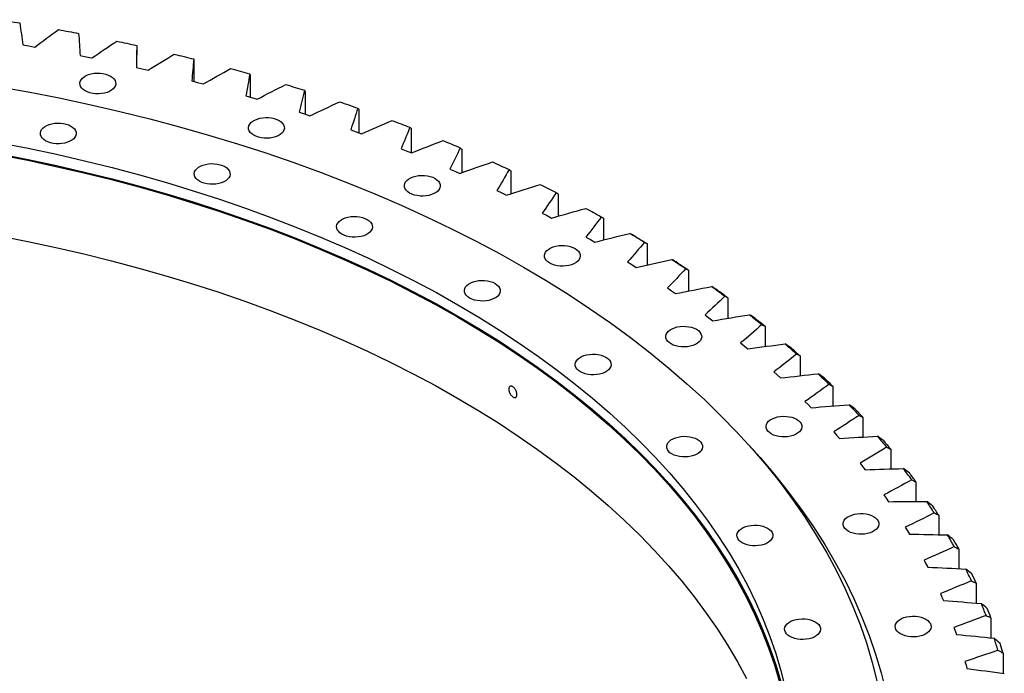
# Model space of a CAD drawing. Header units: millimetres. Extents: x 1009 to 11354, y 2065 to 9958.
# Tile 18 of 18: x 8929 to 9642, y 6143 to 6617. Entities that reach past the tile are written whole.
import ezdxf

# ---------------------------------------------------------------- set-up
doc = ezdxf.new("R2010")
doc.units = ezdxf.units.MM
doc.header["$LTSCALE"] = 50

msp = doc.modelspace()

# ---------------------------------------------------------------- linework, layer by layer
at = {"color": 7, "linetype": 'Continuous', "lineweight": 25}
for p, q in [((8931.09, 6598.35), (8935.47, 6597.6)), ((8935.47, 6597.6), (8939.84, 6596.83)), ((9013.58, 6581.93), (9013.58, 6594.59)), ((8972.54, 6590.7), (8976.86, 6589.84)), ((8976.86, 6589.84), (8981.16, 6588.96)), ((9055.06, 6587.4), (9055.06, 6571.8)), ((9013.35, 6581.98), (9017.6, 6581.01)), ((9017.6, 6581.01), (9021.83, 6580.02)), ((9053.45, 6572.22), (9057.61, 6571.14)), ((9057.61, 6571.14), (9061.77, 6570.04)), ((9095.79, 6576.55), (9095.79, 6560.54)), ((9135.63, 6564.65), (9135.63, 6548.17)), ((9092.74, 6561.42), (9096.82, 6560.24)), ((9096.82, 6560.24), (9100.89, 6559.03)), ((9131.16, 6549.62), (9135.14, 6548.33)), ((9135.14, 6548.33), (9139.11, 6547.02)), ((9174.51, 6551.73), (9174.51, 6534.71)), ((9168.62, 6536.84), (9172.5, 6535.45)), ((9172.5, 6535.45), (9176.36, 6534.03)), ((9212.35, 6537.82), (9212.35, 6520.18)), ((9205.05, 6523.1), (9208.82, 6521.61)), ((9208.82, 6521.61), (9212.56, 6520.1)), ((9249.06, 6522.94), (9249.06, 6505.74)), ((9240.38, 6508.43), (9244.03, 6506.84)), ((9244.03, 6506.84), (9247.65, 6505.23)), ((9284.59, 6507.13), (9284.59, 6490.45)), ((9274.53, 6492.86), (9278.05, 6491.18)), ((9278.05, 6491.18), (9281.54, 6489.48)), ((9318.85, 6490.41), (9318.85, 6474.2)), ((9307.43, 6476.42), (9310.82, 6474.65)), ((9310.82, 6474.65), (9314.18, 6472.86)), ((9351.77, 6472.82), (9351.77, 6457.02)), ((9339.03, 6459.15), (9342.28, 6457.29)), ((9342.28, 6457.29), (9345.49, 6455.41)), ((9383.3, 6454.4), (9383.3, 6438.95)), ((9369.25, 6441.07), (9372.35, 6439.13)), ((9372.35, 6439.13), (9375.42, 6437.18)), ((9413.36, 6435.18), (9413.36, 6420.04)), ((9398.04, 6422.23), (9400.98, 6420.21)), ((9400.98, 6420.21), (9403.89, 6418.18)), ((9441.89, 6415.2), (9441.89, 6400.31)), ((9425.33, 6402.66), (9428.11, 6400.57)), ((9428.11, 6400.57), (9430.87, 6398.46)), ((9468.85, 6394.5), (9468.85, 6379.83)), ((9451.07, 6382.41), (9453.69, 6380.25)), ((9453.69, 6380.25), (9456.28, 6378.07)), ((9494.17, 6373.12), (9494.17, 6358.63)), ((9475.22, 6361.51), (9477.67, 6359.28)), ((9477.67, 6359.28), (9480.08, 6357.04)), ((9517.8, 6351.11), (9517.8, 6336.75)), ((9497.71, 6340), (9499.99, 6337.71)), ((9499.99, 6337.71), (9502.22, 6335.41)), ((9539.7, 6328.51), (9539.7, 6314.24)), ((9518.51, 6317.94), (9520.61, 6315.59)), ((9520.61, 6315.59), (9522.66, 6313.24)), ((9559.82, 6305.37), (9559.82, 6291.15)), ((9537.58, 6295.35), (9539.49, 6292.96)), ((9539.49, 6292.96), (9541.36, 6290.55)), ((9578.12, 6281.72), (9578.12, 6267.53)), ((9554.87, 6272.3), (9556.59, 6269.86)), ((9556.59, 6269.86), (9558.27, 6267.4)), ((9594.57, 6257.63), (9594.57, 6243.41)), ((9570.35, 6248.82), (9571.88, 6246.34)), ((9571.88, 6246.34), (9573.37, 6243.84)), ((9609.13, 6233.14), (9609.13, 6218.87)), ((9584, 6224.97), (9585.33, 6222.44)), ((9585.33, 6222.44), (9586.63, 6219.91)), ((9621.76, 6208.29), (9621.76, 6193.93)), ((9595.77, 6200.78), (9596.91, 6198.23)), ((9596.91, 6198.23), (9598.01, 6195.67)), ((9632.46, 6183.14), (9632.46, 6168.66)), ((9605.66, 6176.32), (9606.59, 6173.74)), ((9606.59, 6173.74), (9607.49, 6171.15)), ((9641.19, 6157.74), (9641.19, 6143.09)), ((9613.63, 6151.62), (9614.36, 6149.02)), ((9614.36, 6149.02), (9615.06, 6146.41))]:
    msp.add_line(p, q, dxfattribs=at)
at = {"color": 7, "linetype": 'Continuous', "lineweight": 25, "flags": 128}
for points in [[(8914.06, 6616.64), (8915.91, 6616.35), (8917.75, 6616.06), (8919.6, 6615.77), (8921.44, 6615.48), (8923.29, 6615.18), (8925.13, 6614.89), (8926.97, 6614.59), (8928.82, 6614.29)], [(8956.95, 6609.41), (8958.77, 6609.08), (8960.59, 6608.74), (8962.41, 6608.4), (8964.23, 6608.06), (8966.05, 6607.72), (8967.87, 6607.37), (8969.69, 6607.03), (8971.51, 6606.68)], [(8999.23, 6601.08), (9001.03, 6600.7), (9002.82, 6600.31), (9004.61, 6599.93), (9006.41, 6599.54), (9008.2, 6599.15), (9009.99, 6598.76), (9011.78, 6598.37), (9013.56, 6597.97)], [(9040.82, 6591.66), (9042.59, 6591.23), (9044.35, 6590.8), (9046.11, 6590.37), (9047.87, 6589.94), (9049.63, 6589.5), (9051.39, 6589.07), (9053.15, 6588.63), (9054.9, 6588.19)], [(8994.62, 6575.73), (8996, 6574.78), (8997.1, 6573.72), (8997.88, 6572.56), (8998.32, 6571.35), (8998.41, 6570.11), (8998.15, 6568.88), (8997.53, 6567.69), (8996.59, 6566.58), (8995.34, 6565.57), (8993.83, 6564.69), (8992.08, 6563.97), (8990.15, 6563.43), (8988.09, 6563.08), (8985.96, 6562.92), (8983.82, 6562.97), (8981.71, 6563.23), (8979.71, 6563.68), (8977.87, 6564.31), (8976.23, 6565.11), (8974.84, 6566.06), (8973.74, 6567.12), (8972.96, 6568.28), (8972.52, 6569.49), (8972.43, 6570.73), (8972.7, 6571.96), (8973.31, 6573.15), (8974.26, 6574.26), (8975.5, 6575.27), (8977.02, 6576.15), (8978.77, 6576.87), (8980.7, 6577.41), (8982.76, 6577.77), (8984.89, 6577.92), (8987.03, 6577.87), (8989.13, 6577.61), (8991.13, 6577.16), (8992.98, 6576.53), (8994.62, 6575.73)], [(9081.64, 6581.18), (9083.37, 6580.7), (9085.1, 6580.23), (9086.83, 6579.75), (9088.55, 6579.27), (9090.28, 6578.79), (9092, 6578.31), (9093.72, 6577.83), (9095.44, 6577.34)], [(9121.61, 6569.64), (9123.3, 6569.13), (9124.99, 6568.61), (9126.68, 6568.09), (9128.36, 6567.56), (9130.05, 6567.04), (9131.73, 6566.51), (9133.41, 6565.98), (9135.09, 6565.45)], [(8912.48, 6568.33), (8935, 6564.29), (8957.34, 6559.91), (8979.47, 6555.2), (9001.38, 6550.15), (9023.05, 6544.78), (9044.47, 6539.08), (9065.62, 6533.05), (9086.5, 6526.71), (9107.08, 6520.06), (9127.35, 6513.1), (9147.3, 6505.83), (9166.91, 6498.27), (9186.17, 6490.41), (9205.07, 6482.26), (9223.6, 6473.83), (9241.73, 6465.12), (9259.46, 6456.15), (9276.79, 6446.9), (9293.68, 6437.4)], [(9160.63, 6557.09), (9162.28, 6556.53), (9163.93, 6555.96), (9165.58, 6555.4), (9167.22, 6554.83), (9168.86, 6554.27), (9170.5, 6553.7), (9172.14, 6553.13), (9173.78, 6552.55)], [(8965.96, 6539.54), (8967.35, 6538.59), (8968.45, 6537.53), (8969.23, 6536.37), (8969.67, 6535.16), (8969.76, 6533.92), (8969.49, 6532.69), (8968.88, 6531.5), (8967.94, 6530.39), (8966.69, 6529.38), (8965.17, 6528.51), (8963.42, 6527.79), (8961.49, 6527.24), (8959.44, 6526.89), (8957.3, 6526.73), (8955.16, 6526.79), (8953.06, 6527.04), (8951.06, 6527.49), (8949.21, 6528.13), (8947.57, 6528.93), (8946.19, 6529.87), (8945.09, 6530.94), (8944.31, 6532.09), (8943.87, 6533.3), (8943.78, 6534.54), (8944.04, 6535.77), (8944.66, 6536.96), (8945.6, 6538.07), (8946.85, 6539.08), (8948.37, 6539.96), (8950.11, 6540.68), (8952.04, 6541.22), (8954.1, 6541.58), (8956.23, 6541.73), (8958.38, 6541.68), (8960.48, 6541.43), (8962.48, 6540.98), (8964.32, 6540.34), (8965.96, 6539.54)], [(9116.74, 6543.53), (9118.13, 6542.58), (9119.23, 6541.52), (9120.01, 6540.36), (9120.45, 6539.15), (9120.54, 6537.91), (9120.27, 6536.68), (9119.66, 6535.49), (9118.72, 6534.38), (9117.47, 6533.37), (9115.95, 6532.5), (9114.21, 6531.78), (9112.28, 6531.23), (9110.22, 6530.88), (9108.09, 6530.72), (9105.94, 6530.78), (9103.84, 6531.03), (9101.84, 6531.48), (9100, 6532.12), (9098.36, 6532.92), (9096.97, 6533.86), (9095.87, 6534.93), (9095.09, 6536.08), (9094.65, 6537.29), (9094.56, 6538.53), (9094.83, 6539.76), (9095.44, 6540.95), (9096.38, 6542.06), (9097.63, 6543.07), (9099.15, 6543.95), (9100.9, 6544.67), (9102.83, 6545.21), (9104.88, 6545.57), (9107.01, 6545.72), (9109.16, 6545.67), (9111.26, 6545.42), (9113.26, 6544.97), (9115.1, 6544.33), (9116.74, 6543.53)], [(9198.65, 6543.53), (9200.25, 6542.93), (9201.85, 6542.33), (9203.45, 6541.72), (9205.05, 6541.11), (9206.65, 6540.5), (9208.24, 6539.89), (9209.83, 6539.28), (9211.42, 6538.66)], [(8914.3, 6527.5), (8934.97, 6523.45), (8955.46, 6519.09), (8975.74, 6514.42), (8995.8, 6509.44), (9015.62, 6504.17), (9035.21, 6498.59), (9054.53, 6492.72), (9073.58, 6486.56), (9092.34, 6480.12), (9110.81, 6473.39), (9128.96, 6466.39), (9146.79, 6459.12), (9164.28, 6451.57), (9181.43, 6443.77), (9198.22, 6435.71), (9214.63, 6427.4), (9230.67, 6418.85), (9246.3, 6410.05)], [(9235.57, 6529.01), (9237.12, 6528.36), (9238.68, 6527.72), (9240.23, 6527.07), (9241.78, 6526.42), (9243.32, 6525.77), (9244.87, 6525.12), (9246.41, 6524.47), (9247.95, 6523.81)], [(8913.99, 6518.79), (8934.64, 6514.74), (8955.1, 6510.38), (8975.35, 6505.72), (8995.39, 6500.75), (9015.19, 6495.48), (9034.75, 6489.91), (9054.05, 6484.05), (9073.08, 6477.9), (9091.82, 6471.46), (9110.26, 6464.74), (9128.39, 6457.75), (9146.2, 6450.48), (9163.68, 6442.95), (9180.8, 6435.16), (9197.57, 6427.11), (9213.96, 6418.81), (9229.98, 6410.26), (9245.6, 6401.48)], [(8914.3, 6519.34), (8934.97, 6515.29), (8955.46, 6510.92), (8975.74, 6506.25), (8995.8, 6501.28), (9015.62, 6496), (9035.21, 6490.43), (9054.53, 6484.56), (9073.58, 6478.4), (9092.34, 6471.95), (9110.81, 6465.23), (9128.96, 6458.23), (9146.79, 6450.95), (9164.28, 6443.41), (9181.43, 6435.61), (9198.22, 6427.55), (9214.63, 6419.24), (9230.67, 6410.68), (9246.3, 6401.89)], [(9271.32, 6513.54), (9272.83, 6512.86), (9274.33, 6512.17), (9275.83, 6511.49), (9277.32, 6510.8), (9278.82, 6510.11), (9280.31, 6509.42), (9281.8, 6508.73), (9283.29, 6508.03)], [(9077.44, 6510.15), (9078.83, 6509.2), (9079.93, 6508.14), (9080.71, 6506.98), (9081.15, 6505.77), (9081.24, 6504.53), (9080.98, 6503.3), (9080.36, 6502.11), (9079.42, 6501), (9078.17, 6499.99), (9076.65, 6499.11), (9074.91, 6498.39), (9072.98, 6497.85), (9070.92, 6497.5), (9068.79, 6497.34), (9066.64, 6497.39), (9064.54, 6497.65), (9062.54, 6498.1), (9060.7, 6498.73), (9059.06, 6499.53), (9057.67, 6500.48), (9056.57, 6501.54), (9055.79, 6502.7), (9055.35, 6503.91), (9055.26, 6505.15), (9055.53, 6506.38), (9056.14, 6507.57), (9057.08, 6508.68), (9058.33, 6509.69), (9059.85, 6510.57), (9061.6, 6511.29), (9063.53, 6511.83), (9065.58, 6512.19), (9067.72, 6512.34), (9069.86, 6512.29), (9071.96, 6512.03), (9073.96, 6511.58), (9075.81, 6510.95), (9077.44, 6510.15)], [(9229.69, 6501.63), (9231.08, 6500.68), (9232.18, 6499.62), (9232.96, 6498.46), (9233.4, 6497.25), (9233.49, 6496.01), (9233.22, 6494.78), (9232.61, 6493.59), (9231.67, 6492.48), (9230.42, 6491.47), (9228.9, 6490.59), (9227.15, 6489.87), (9225.22, 6489.33), (9223.17, 6488.97), (9221.04, 6488.82), (9218.89, 6488.87), (9216.79, 6489.13), (9214.79, 6489.58), (9212.94, 6490.21), (9211.31, 6491.01), (9209.92, 6491.96), (9208.82, 6493.02), (9208.04, 6494.18), (9207.6, 6495.39), (9207.51, 6496.63), (9207.77, 6497.86), (9208.39, 6499.05), (9209.33, 6500.16), (9210.58, 6501.17), (9212.1, 6502.05), (9213.84, 6502.77), (9215.77, 6503.31), (9217.83, 6503.66), (9219.96, 6503.82), (9222.11, 6503.77), (9224.21, 6503.51), (9226.21, 6503.06), (9228.05, 6502.43), (9229.69, 6501.63)], [(9305.84, 6497.16), (9307.29, 6496.44), (9308.73, 6495.72), (9310.18, 6495), (9311.62, 6494.27), (9313.06, 6493.54), (9314.5, 6492.81), (9315.93, 6492.08), (9317.37, 6491.35)], [(9339.05, 6479.91), (9340.44, 6479.15), (9341.83, 6478.39), (9343.22, 6477.63), (9344.6, 6476.87), (9345.98, 6476.1), (9347.36, 6475.34), (9348.74, 6474.57), (9350.11, 6473.8)], [(9180.55, 6471.9), (9181.94, 6470.95), (9183.04, 6469.89), (9183.82, 6468.73), (9184.26, 6467.52), (9184.35, 6466.28), (9184.08, 6465.05), (9183.47, 6463.86), (9182.52, 6462.75), (9181.28, 6461.74), (9179.76, 6460.86), (9178.01, 6460.14), (9176.08, 6459.6), (9174.02, 6459.24), (9171.89, 6459.09), (9169.75, 6459.14), (9167.65, 6459.4), (9165.65, 6459.85), (9163.8, 6460.48), (9162.16, 6461.28), (9160.78, 6462.23), (9159.68, 6463.29), (9158.9, 6464.45), (9158.46, 6465.66), (9158.37, 6466.9), (9158.63, 6468.13), (9159.25, 6469.32), (9160.19, 6470.43), (9161.44, 6471.44), (9162.96, 6472.32), (9164.7, 6473.04), (9166.63, 6473.58), (9168.69, 6473.93), (9170.82, 6474.09), (9172.97, 6474.04), (9175.07, 6473.78), (9177.07, 6473.33), (9178.91, 6472.7), (9180.55, 6471.9)], [(8913.99, 6460), (8934.64, 6455.95), (8955.1, 6451.59), (8975.35, 6446.93), (8995.39, 6441.96), (9015.19, 6436.69), (9034.75, 6431.12), (9054.05, 6425.26), (9073.08, 6419.11), (9091.82, 6412.67), (9110.26, 6405.95), (9128.39, 6398.96), (9146.2, 6391.69), (9163.68, 6384.16), (9180.8, 6376.37), (9197.57, 6368.32), (9213.96, 6360.02), (9229.98, 6351.47), (9245.6, 6342.69)], [(9370.88, 6461.81), (9372.21, 6461.02), (9373.54, 6460.22), (9374.87, 6459.43), (9376.19, 6458.63), (9377.51, 6457.83), (9378.83, 6457.03), (9380.15, 6456.23), (9381.46, 6455.42)], [(9374.84, 6459.5), (9375.91, 6458.87), (9376.97, 6458.23), (9378.03, 6457.6), (9379.08, 6456.96), (9380.14, 6456.32), (9381.19, 6455.68), (9382.24, 6455.04), (9383.3, 6454.4)], [(9331.16, 6450.87), (9332.55, 6449.92), (9333.64, 6448.86), (9334.42, 6447.7), (9334.87, 6446.49), (9334.95, 6445.25), (9334.69, 6444.02), (9334.08, 6442.84), (9333.13, 6441.72), (9331.89, 6440.71), (9330.37, 6439.84), (9328.62, 6439.12), (9326.69, 6438.57), (9324.63, 6438.22), (9322.5, 6438.06), (9320.36, 6438.12), (9318.26, 6438.37), (9316.26, 6438.82), (9314.41, 6439.46), (9312.77, 6440.26), (9311.39, 6441.2), (9310.29, 6442.27), (9309.51, 6443.42), (9309.06, 6444.64), (9308.98, 6445.87), (9309.24, 6447.1), (9309.85, 6448.29), (9310.8, 6449.4), (9312.05, 6450.41), (9313.56, 6451.29), (9315.31, 6452.01), (9317.24, 6452.55), (9319.3, 6452.91), (9321.43, 6453.06), (9323.57, 6453.01), (9325.67, 6452.76), (9327.67, 6452.31), (9329.52, 6451.67), (9331.16, 6450.87)], [(9401.28, 6442.91), (9402.55, 6442.08), (9403.81, 6441.25), (9405.08, 6440.42), (9406.34, 6439.59), (9407.59, 6438.76), (9408.85, 6437.93), (9410.1, 6437.09), (9411.35, 6436.25)], [(9293.68, 6437.4), (9310.14, 6427.65), (9326.15, 6417.65), (9341.7, 6407.41), (9356.79, 6396.94), (9371.39, 6386.25), (9385.5, 6375.34), (9399.12, 6364.22), (9412.22, 6352.9), (9424.81, 6341.38), (9436.87, 6329.68), (9448.39, 6317.8), (9459.37, 6305.75), (9469.81, 6293.53), (9479.68, 6281.17), (9488.99, 6268.66), (9497.73, 6256.01), (9505.9, 6243.23), (9513.48, 6230.34), (9520.47, 6217.34), (9526.88, 6204.23), (9532.68, 6191.03), (9537.89, 6177.75), (9542.49, 6164.4), (9546.48, 6150.98), (9549.87, 6137.5)], [(9405.31, 6440.5), (9406.32, 6439.83), (9407.33, 6439.17), (9408.34, 6438.51), (9409.35, 6437.85), (9410.35, 6437.18), (9411.36, 6436.51), (9412.36, 6435.85), (9413.36, 6435.18)], [(9273.17, 6425.56), (9274.56, 6424.62), (9275.66, 6423.55), (9276.44, 6422.4), (9276.88, 6421.18), (9276.97, 6419.95), (9276.71, 6418.72), (9276.09, 6417.53), (9275.15, 6416.41), (9273.9, 6415.41), (9272.38, 6414.53), (9270.64, 6413.81), (9268.71, 6413.26), (9266.65, 6412.91), (9264.52, 6412.76), (9262.37, 6412.81), (9260.27, 6413.06), (9258.27, 6413.51), (9256.43, 6414.15), (9254.79, 6414.95), (9253.4, 6415.9), (9252.3, 6416.96), (9251.52, 6418.11), (9251.08, 6419.33), (9250.99, 6420.57), (9251.26, 6421.8), (9251.87, 6422.98), (9252.81, 6424.1), (9254.06, 6425.11), (9255.58, 6425.98), (9257.33, 6426.7), (9259.26, 6427.25), (9261.31, 6427.6), (9263.45, 6427.75), (9265.59, 6427.7), (9267.69, 6427.45), (9269.69, 6427), (9271.54, 6426.36), (9273.17, 6425.56)], [(9430.17, 6423.24), (9431.38, 6422.38), (9432.58, 6421.52), (9433.77, 6420.66), (9434.97, 6419.79), (9436.16, 6418.93), (9437.35, 6418.06), (9438.54, 6417.2), (9439.72, 6416.33)], [(9434.27, 6420.72), (9435.23, 6420.03), (9436.19, 6419.34), (9437.14, 6418.66), (9438.1, 6417.97), (9439.05, 6417.28), (9440, 6416.58), (9440.95, 6415.89), (9441.89, 6415.2)], [(9246.3, 6410.05), (9261.54, 6401.02), (9276.36, 6391.77), (9290.76, 6382.29), (9304.72, 6372.6), (9318.23, 6362.7), (9331.3, 6352.6), (9343.9, 6342.31), (9356.03, 6331.83), (9367.68, 6321.17), (9378.84, 6310.34), (9389.51, 6299.34), (9399.68, 6288.19), (9409.33, 6276.88), (9418.47, 6265.44), (9427.09, 6253.85), (9435.18, 6242.15), (9442.74, 6230.32), (9449.76, 6218.39), (9456.23, 6206.35), (9462.16, 6194.22), (9467.53, 6182), (9472.35, 6169.71), (9476.61, 6157.35), (9480.31, 6144.93), (9483.44, 6132.45)], [(9245.6, 6401.48), (9260.81, 6392.46), (9275.62, 6383.22), (9290, 6373.75), (9303.94, 6364.07), (9317.44, 6354.18), (9330.49, 6344.1), (9343.07, 6333.82), (9355.19, 6323.35), (9366.83, 6312.7), (9377.98, 6301.88), (9388.63, 6290.9), (9398.79, 6279.76), (9408.43, 6268.47), (9417.56, 6257.04), (9426.17, 6245.47), (9434.25, 6233.78), (9441.8, 6221.96), (9448.81, 6210.04), (9455.27, 6198.02), (9461.19, 6185.9), (9466.56, 6173.7), (9471.37, 6161.42), (9475.63, 6149.08), (9479.32, 6136.67)], [(9246.3, 6401.89), (9261.54, 6392.86), (9276.36, 6383.6), (9290.76, 6374.13), (9304.72, 6364.43), (9318.23, 6354.54), (9331.3, 6344.44), (9343.9, 6334.14), (9356.03, 6323.66), (9367.68, 6313), (9378.84, 6302.17), (9389.51, 6291.18), (9399.68, 6280.02), (9409.33, 6268.72), (9418.47, 6257.27), (9427.09, 6245.69), (9435.18, 6233.98), (9442.74, 6222.16), (9449.76, 6210.22), (9456.23, 6198.18), (9462.16, 6186.05), (9467.53, 6173.84), (9472.35, 6161.54), (9476.61, 6149.18), (9480.31, 6136.76)], [(9457.51, 6402.84), (9458.65, 6401.95), (9459.78, 6401.06), (9460.91, 6400.16), (9462.03, 6399.27), (9463.16, 6398.38), (9464.28, 6397.48), (9465.4, 6396.58), (9466.51, 6395.69)], [(9461.66, 6400.21), (9462.57, 6399.5), (9463.47, 6398.79), (9464.37, 6398.08), (9465.27, 6397.36), (9466.17, 6396.65), (9467.06, 6395.93), (9467.96, 6395.22), (9468.85, 6394.5)], [(9419.08, 6392.29), (9420.47, 6391.35), (9421.57, 6390.28), (9422.35, 6389.13), (9422.79, 6387.92), (9422.88, 6386.68), (9422.61, 6385.45), (9422, 6384.26), (9421.05, 6383.15), (9419.81, 6382.14), (9418.29, 6381.26), (9416.54, 6380.54), (9414.61, 6380), (9412.55, 6379.64), (9410.42, 6379.49), (9408.28, 6379.54), (9406.18, 6379.79), (9404.18, 6380.25), (9402.33, 6380.88), (9400.69, 6381.68), (9399.31, 6382.63), (9398.21, 6383.69), (9397.43, 6384.85), (9396.99, 6386.06), (9396.9, 6387.3), (9397.16, 6388.53), (9397.78, 6389.72), (9398.72, 6390.83), (9399.97, 6391.84), (9401.49, 6392.71), (9403.23, 6393.43), (9405.16, 6393.98), (9407.22, 6394.33), (9409.35, 6394.49), (9411.49, 6394.43), (9413.6, 6394.18), (9415.6, 6393.73), (9417.44, 6393.1), (9419.08, 6392.29)], [(9483.24, 6381.75), (9484.3, 6380.83), (9485.36, 6379.91), (9486.42, 6378.99), (9487.48, 6378.07), (9488.53, 6377.15), (9489.58, 6376.22), (9490.63, 6375.3), (9491.67, 6374.37)], [(9487.43, 6379.02), (9488.28, 6378.28), (9489.13, 6377.55), (9489.97, 6376.81), (9490.82, 6376.08), (9491.66, 6375.34), (9492.5, 6374.6), (9493.33, 6373.86), (9494.17, 6373.12)], [(9353.43, 6372.09), (9354.82, 6371.15), (9355.92, 6370.08), (9356.7, 6368.93), (9357.14, 6367.71), (9357.23, 6366.47), (9356.97, 6365.24), (9356.35, 6364.06), (9355.41, 6362.94), (9354.16, 6361.93), (9352.64, 6361.06), (9350.9, 6360.34), (9348.97, 6359.79), (9346.91, 6359.44), (9344.78, 6359.29), (9342.63, 6359.34), (9340.53, 6359.59), (9338.53, 6360.04), (9336.69, 6360.68), (9335.05, 6361.48), (9333.66, 6362.42), (9332.56, 6363.49), (9331.78, 6364.64), (9331.34, 6365.86), (9331.25, 6367.09), (9331.52, 6368.32), (9332.13, 6369.51), (9333.07, 6370.63), (9334.32, 6371.63), (9335.84, 6372.51), (9337.59, 6373.23), (9339.52, 6373.78), (9341.57, 6374.13), (9343.71, 6374.28), (9345.85, 6374.23), (9347.95, 6373.98), (9349.95, 6373.53), (9351.8, 6372.89), (9353.43, 6372.09)], [(9507.3, 6360.02), (9508.29, 6359.07), (9509.28, 6358.13), (9510.27, 6357.18), (9511.25, 6356.23), (9512.23, 6355.28), (9513.21, 6354.33), (9514.18, 6353.38), (9515.15, 6352.43)], [(9511.53, 6357.17), (9512.32, 6356.42), (9513.11, 6355.66), (9513.9, 6354.91), (9514.68, 6354.15), (9515.47, 6353.39), (9516.25, 6352.63), (9517.03, 6351.87), (9517.8, 6351.11)], [(9245.6, 6342.69), (9260.81, 6333.67), (9275.62, 6324.42), (9290, 6314.96), (9303.94, 6305.28), (9317.44, 6295.39), (9330.49, 6285.31), (9343.07, 6275.03), (9355.19, 6264.56), (9366.83, 6253.91), (9377.98, 6243.09), (9388.63, 6232.11), (9398.79, 6220.97), (9408.43, 6209.68), (9417.56, 6198.24), (9426.17, 6186.68), (9434.25, 6174.98), (9441.8, 6163.17), (9448.81, 6151.25), (9455.27, 6139.23)], [(9529.65, 6337.68), (9530.56, 6336.71), (9531.48, 6335.74), (9532.39, 6334.77), (9533.3, 6333.8), (9534.2, 6332.82), (9535.11, 6331.85), (9536, 6330.88), (9536.9, 6329.9)], [(9533.91, 6334.73), (9534.64, 6333.95), (9535.37, 6333.18), (9536.1, 6332.4), (9536.82, 6331.63), (9537.54, 6330.85), (9538.27, 6330.07), (9538.98, 6329.29), (9539.7, 6328.51)], [(9491.67, 6327.09), (9493.05, 6326.15), (9494.15, 6325.08), (9494.93, 6323.93), (9495.37, 6322.71), (9495.46, 6321.47), (9495.2, 6320.24), (9494.58, 6319.06), (9493.64, 6317.94), (9492.39, 6316.93), (9490.88, 6316.06), (9489.13, 6315.34), (9487.2, 6314.79), (9485.14, 6314.44), (9483.01, 6314.29), (9480.87, 6314.34), (9478.76, 6314.59), (9476.76, 6315.04), (9474.92, 6315.68), (9473.28, 6316.48), (9471.89, 6317.42), (9470.79, 6318.49), (9470.01, 6319.64), (9469.57, 6320.86), (9469.48, 6322.09), (9469.75, 6323.32), (9470.36, 6324.51), (9471.31, 6325.63), (9472.55, 6326.63), (9474.07, 6327.51), (9475.82, 6328.23), (9477.75, 6328.78), (9479.81, 6329.13), (9481.94, 6329.28), (9484.08, 6329.23), (9486.18, 6328.98), (9488.18, 6328.53), (9490.03, 6327.89), (9491.67, 6327.09)], [(9419.7, 6312.57), (9421.08, 6311.62), (9422.18, 6310.56), (9422.96, 6309.4), (9423.4, 6308.19), (9423.49, 6306.95), (9423.23, 6305.72), (9422.61, 6304.54), (9421.67, 6303.42), (9420.42, 6302.41), (9418.91, 6301.54), (9417.16, 6300.82), (9415.23, 6300.27), (9413.17, 6299.92), (9411.04, 6299.77), (9408.9, 6299.82), (9406.79, 6300.07), (9404.79, 6300.52), (9402.95, 6301.16), (9401.31, 6301.96), (9399.92, 6302.9), (9398.82, 6303.97), (9398.04, 6305.12), (9397.6, 6306.34), (9397.51, 6307.57), (9397.78, 6308.8), (9398.39, 6309.99), (9399.34, 6311.11), (9400.58, 6312.11), (9402.1, 6312.99), (9403.85, 6313.71), (9405.78, 6314.25), (9407.84, 6314.61), (9409.97, 6314.76), (9412.11, 6314.71), (9414.21, 6314.46), (9416.21, 6314.01), (9418.06, 6313.37), (9419.7, 6312.57)], [(9550.23, 6314.79), (9551.08, 6313.8), (9551.91, 6312.81), (9552.75, 6311.81), (9553.58, 6310.82), (9554.41, 6309.82), (9555.24, 6308.82), (9556.06, 6307.83), (9556.88, 6306.83)], [(9457.48, 6307.88), (9465.17, 6299.37), (9475.67, 6287.06), (9485.62, 6274.61), (9495, 6262.01), (9503.8, 6249.27), (9512.02, 6236.4), (9519.66, 6223.42), (9526.71, 6210.32), (9533.16, 6197.12), (9539, 6183.82), (9544.25, 6170.45), (9548.88, 6157), (9552.9, 6143.48), (9556.31, 6129.91)], [(9554.52, 6311.73), (9555.19, 6310.94), (9555.86, 6310.14), (9556.52, 6309.35), (9557.19, 6308.55), (9557.85, 6307.76), (9558.51, 6306.96), (9559.17, 6306.16), (9559.82, 6305.37)], [(9547.44, 6256.59), (9548.83, 6255.64), (9549.93, 6254.58), (9550.71, 6253.42), (9551.15, 6252.21), (9551.24, 6250.97), (9550.97, 6249.74), (9550.36, 6248.55), (9549.42, 6247.44), (9548.17, 6246.43), (9546.65, 6245.56), (9544.9, 6244.83), (9542.97, 6244.29), (9540.92, 6243.94), (9538.78, 6243.78), (9536.64, 6243.83), (9534.54, 6244.09), (9532.54, 6244.54), (9530.69, 6245.17), (9529.05, 6245.98), (9527.67, 6246.92), (9526.57, 6247.99), (9525.79, 6249.14), (9525.35, 6250.35), (9525.26, 6251.59), (9525.52, 6252.82), (9526.14, 6254.01), (9527.08, 6255.12), (9528.33, 6256.13), (9529.85, 6257.01), (9531.59, 6257.73), (9533.52, 6258.27), (9535.58, 6258.63), (9537.71, 6258.78), (9539.86, 6258.73), (9541.96, 6258.47), (9543.96, 6258.02), (9545.8, 6257.39), (9547.44, 6256.59)], [(9470.61, 6248.21), (9472, 6247.27), (9473.1, 6246.2), (9473.88, 6245.05), (9474.32, 6243.83), (9474.41, 6242.59), (9474.14, 6241.36), (9473.53, 6240.18), (9472.59, 6239.06), (9471.34, 6238.05), (9469.82, 6237.18), (9468.07, 6236.46), (9466.14, 6235.91), (9464.09, 6235.56), (9461.95, 6235.41), (9459.81, 6235.46), (9457.71, 6235.71), (9455.71, 6236.16), (9453.86, 6236.8), (9452.23, 6237.6), (9450.84, 6238.54), (9449.74, 6239.61), (9448.96, 6240.76), (9448.52, 6241.98), (9448.43, 6243.21), (9448.69, 6244.44), (9449.31, 6245.63), (9450.25, 6246.75), (9451.5, 6247.75), (9453.02, 6248.63), (9454.76, 6249.35), (9456.69, 6249.9), (9458.75, 6250.25), (9460.88, 6250.4), (9463.03, 6250.35), (9465.13, 6250.1), (9467.13, 6249.65), (9468.97, 6249.01), (9470.61, 6248.21)], [(9585.27, 6182.22), (9586.65, 6181.28), (9587.75, 6180.21), (9588.53, 6179.06), (9588.97, 6177.84), (9589.06, 6176.6), (9588.8, 6175.37), (9588.18, 6174.19), (9587.24, 6173.07), (9585.99, 6172.06), (9584.47, 6171.19), (9582.73, 6170.47), (9580.8, 6169.92), (9578.74, 6169.57), (9576.61, 6169.42), (9574.46, 6169.47), (9572.36, 6169.72), (9570.36, 6170.17), (9568.52, 6170.81), (9566.88, 6171.61), (9565.49, 6172.55), (9564.39, 6173.62), (9563.61, 6174.77), (9563.17, 6175.99), (9563.08, 6177.22), (9563.35, 6178.45), (9563.96, 6179.64), (9564.91, 6180.76), (9566.15, 6181.76), (9567.67, 6182.64), (9569.42, 6183.36), (9571.35, 6183.91), (9573.41, 6184.26), (9575.54, 6184.41), (9577.68, 6184.36), (9579.78, 6184.11), (9581.78, 6183.66), (9583.63, 6183.02), (9585.27, 6182.22)], [(9505.14, 6180.32), (9506.53, 6179.38), (9507.63, 6178.31), (9508.41, 6177.16), (9508.85, 6175.95), (9508.94, 6174.71), (9508.67, 6173.48), (9508.06, 6172.29), (9507.11, 6171.18), (9505.87, 6170.17), (9504.35, 6169.29), (9502.6, 6168.57), (9500.67, 6168.03), (9498.61, 6167.67), (9496.48, 6167.52), (9494.34, 6167.57), (9492.24, 6167.82), (9490.24, 6168.28), (9488.39, 6168.91), (9486.75, 6169.71), (9485.37, 6170.66), (9484.27, 6171.72), (9483.49, 6172.88), (9483.05, 6174.09), (9482.96, 6175.33), (9483.22, 6176.56), (9483.84, 6177.75), (9484.78, 6178.86), (9486.03, 6179.87), (9487.54, 6180.74), (9489.29, 6181.46), (9491.22, 6182.01), (9493.28, 6182.36), (9495.41, 6182.52), (9497.55, 6182.46), (9499.66, 6182.21), (9501.66, 6181.76), (9503.5, 6181.13), (9505.14, 6180.32)]]:
    msp.add_lwpolyline(points, dxfattribs=at)
at = {"color": 7, "linetype": 'Continuous', "lineweight": 25}
for centre, radius, start, end in [((9172.67, 5991.64), 496.94, 35.93308, 37.09899), ((9174.75, 5988.09), 498.93, 36.05226, 36.97981), ((9201.31, 6011.56), 462.04, 32.41675, 33.64065), ((9203.51, 6008.1), 463.89, 32.54185, 33.51555), ((9227.6, 6027.52), 431.29, 28.73178, 30.01318), ((9229.9, 6024.11), 433.02, 28.86276, 29.8822), ((9251.16, 6039.8), 404.71, 24.88249, 26.2194), ((9253.56, 6036.44), 406.34, 25.01915, 26.08274), ((9271.68, 6048.78), 382.31, 20.87814, 22.26678), ((9274.16, 6045.46), 383.84, 21.02008, 22.12484), ((9288.88, 6054.9), 364.05, 16.73345, 18.16814), ((9291.42, 6051.61), 365.51, 16.8801, 18.02149)]:
    msp.add_arc(centre, radius, start, end, dxfattribs=at)
for points in [[(8928.82, 6614.29), (8929.69, 6608.98), (8930.45, 6603.67), (8931.09, 6598.35)], [(8939.84, 6596.83), (8945.44, 6601.07), (8951.15, 6605.26), (8956.95, 6609.41)], [(8971.51, 6606.68), (8971.97, 6601.35), (8972.32, 6596.03), (8972.54, 6590.7)], [(8981.16, 6588.96), (8987.09, 6593.04), (8993.11, 6597.08), (8999.23, 6601.08)], [(9013.56, 6597.97), (9013.61, 6592.64), (9013.54, 6587.31), (9013.35, 6581.98)], [(9021.83, 6580.02), (9028.07, 6583.95), (9034.4, 6587.83), (9040.82, 6591.66)], [(9054.9, 6588.19), (9054.54, 6582.86), (9054.05, 6577.54), (9053.45, 6572.22)], [(9054.9, 6588.19), (9054.96, 6587.92), (9055.01, 6587.66), (9055.06, 6587.4)], [(9061.77, 6570.04), (9068.3, 6573.8), (9074.93, 6577.51), (9081.64, 6581.18)], [(9095.44, 6577.34), (9094.66, 6572.03), (9093.76, 6566.72), (9092.74, 6561.42)], [(9095.44, 6577.34), (9095.56, 6577.07), (9095.67, 6576.81), (9095.79, 6576.55)], [(9100.89, 6559.03), (9107.71, 6562.62), (9114.62, 6566.16), (9121.61, 6569.64)], [(9135.09, 6565.45), (9133.9, 6560.17), (9132.59, 6554.89), (9131.16, 6549.62)], [(9135.09, 6565.45), (9135.27, 6565.19), (9135.45, 6564.92), (9135.63, 6564.65)], [(9139.11, 6547.02), (9146.2, 6550.43), (9153.38, 6553.79), (9160.63, 6557.09)], [(9173.78, 6552.55), (9172.18, 6547.3), (9170.46, 6542.06), (9168.62, 6536.84)], [(9173.78, 6552.55), (9174.02, 6552.28), (9174.27, 6552), (9174.51, 6551.73)], [(9176.36, 6534.03), (9183.71, 6537.26), (9191.14, 6540.42), (9198.65, 6543.53)], [(9211.42, 6538.66), (9209.42, 6533.46), (9207.29, 6528.27), (9205.05, 6523.1)], [(9211.42, 6538.66), (9211.73, 6538.38), (9212.04, 6538.1), (9212.35, 6537.82)], [(9212.56, 6520.1), (9220.16, 6523.12), (9227.83, 6526.09), (9235.57, 6529.01)], [(9247.95, 6523.81), (9245.54, 6518.66), (9243.02, 6513.54), (9240.38, 6508.43)], [(9247.95, 6523.81), (9248.33, 6523.52), (9248.7, 6523.23), (9249.06, 6522.94)], [(9247.65, 6505.23), (9255.47, 6508.06), (9263.36, 6510.83), (9271.32, 6513.54)], [(9283.29, 6508.03), (9280.49, 6502.95), (9277.56, 6497.89), (9274.53, 6492.86)], [(9283.29, 6508.03), (9283.73, 6507.73), (9284.16, 6507.43), (9284.59, 6507.13)], [(9281.54, 6489.48), (9289.58, 6492.1), (9297.68, 6494.66), (9305.84, 6497.16)], [(9317.37, 6491.35), (9314.17, 6486.35), (9310.86, 6481.37), (9307.43, 6476.42)], [(9317.37, 6491.35), (9317.86, 6491.04), (9318.36, 6490.72), (9318.85, 6490.41)], [(9314.18, 6472.86), (9322.41, 6475.27), (9330.7, 6477.62), (9339.05, 6479.91)], [(9350.11, 6473.8), (9346.53, 6468.89), (9342.84, 6464), (9339.03, 6459.15)], [(9350.11, 6473.8), (9350.67, 6473.47), (9351.22, 6473.15), (9351.77, 6472.82)], [(9345.49, 6455.41), (9353.9, 6457.61), (9362.37, 6459.74), (9370.88, 6461.81)], [(9381.46, 6455.42), (9377.5, 6450.61), (9373.43, 6445.82), (9369.25, 6441.07)], [(9374.84, 6459.5), (9373.52, 6460.27), (9372.2, 6461.04), (9370.88, 6461.81)], [(9381.46, 6455.42), (9382.07, 6455.08), (9382.69, 6454.74), (9383.3, 6454.4)], [(9375.42, 6437.18), (9383.99, 6439.15), (9392.61, 6441.06), (9401.28, 6442.91)], [(9405.31, 6440.5), (9403.96, 6441.3), (9402.62, 6442.11), (9401.28, 6442.91)], [(9411.35, 6436.25), (9407.02, 6431.54), (9402.58, 6426.87), (9398.04, 6422.23)], [(9411.35, 6436.25), (9412.02, 6435.89), (9412.69, 6435.54), (9413.36, 6435.18)], [(9403.89, 6418.18), (9412.61, 6419.93), (9421.37, 6421.62), (9430.17, 6423.24)], [(9434.27, 6420.72), (9432.9, 6421.56), (9431.54, 6422.4), (9430.17, 6423.24)], [(9439.72, 6416.33), (9435.03, 6411.73), (9430.23, 6407.18), (9425.33, 6402.66)], [(9439.72, 6416.33), (9440.45, 6415.95), (9441.17, 6415.57), (9441.89, 6415.2)], [(9430.87, 6398.46), (9439.71, 6399.99), (9448.59, 6401.45), (9457.51, 6402.84)], [(9461.66, 6400.21), (9460.28, 6401.09), (9458.89, 6401.96), (9457.51, 6402.84)], [(9466.51, 6395.69), (9461.47, 6391.22), (9456.32, 6386.79), (9451.07, 6382.41)], [(9466.51, 6395.69), (9467.29, 6395.29), (9468.07, 6394.89), (9468.85, 6394.5)], [(9456.28, 6378.07), (9465.23, 6379.37), (9474.22, 6380.59), (9483.24, 6381.75)], [(9487.43, 6379.02), (9486.03, 6379.93), (9484.63, 6380.84), (9483.24, 6381.75)], [(9491.67, 6374.37), (9486.28, 6370.04), (9480.8, 6365.75), (9475.22, 6361.51)], [(9491.67, 6374.37), (9492.51, 6373.96), (9493.34, 6373.54), (9494.17, 6373.12)], [(9480.08, 6357.04), (9489.13, 6358.1), (9498.2, 6359.09), (9507.3, 6360.02)], [(9511.53, 6357.17), (9510.12, 6358.12), (9508.71, 6359.07), (9507.3, 6360.02)], [(9515.15, 6352.43), (9509.43, 6348.24), (9503.62, 6344.1), (9497.71, 6340)], [(9515.15, 6352.43), (9516.04, 6351.99), (9516.92, 6351.55), (9517.8, 6351.11)], [(9502.22, 6335.41), (9511.34, 6336.24), (9520.48, 6337), (9529.65, 6337.68)], [(9533.91, 6334.73), (9532.49, 6335.71), (9531.07, 6336.7), (9529.65, 6337.68)], [(9536.9, 6329.9), (9530.86, 6325.86), (9524.73, 6321.88), (9518.51, 6317.94)], [(9536.9, 6329.9), (9537.84, 6329.44), (9538.77, 6328.97), (9539.7, 6328.51)], [(9522.66, 6313.24), (9531.84, 6313.82), (9541.03, 6314.34), (9550.23, 6314.79)], [(9554.52, 6311.73), (9553.09, 6312.75), (9551.66, 6313.77), (9550.23, 6314.79)], [(9556.88, 6306.83), (9550.53, 6302.95), (9544.1, 6299.13), (9537.58, 6295.35)], [(9556.88, 6306.83), (9557.86, 6306.34), (9558.84, 6305.85), (9559.82, 6305.37)], [(9541.36, 6290.55), (9550.57, 6290.9), (9559.79, 6291.18), (9569.02, 6291.39)], [(9573.32, 6288.22), (9571.89, 6289.28), (9570.45, 6290.33), (9569.02, 6291.39)], [(9575.04, 6283.26), (9568.4, 6279.56), (9561.68, 6275.9), (9554.87, 6272.3)], [(9575.04, 6283.26), (9576.07, 6282.75), (9577.1, 6282.24), (9578.12, 6281.72)], [(9558.27, 6267.4), (9567.5, 6267.52), (9576.74, 6267.56), (9585.98, 6267.53)], [(9590.27, 6264.24), (9588.84, 6265.34), (9587.41, 6266.43), (9585.98, 6267.53)], [(9591.36, 6259.25), (9584.43, 6255.72), (9577.43, 6252.24), (9570.35, 6248.82)], [(9591.36, 6259.25), (9592.43, 6258.71), (9593.5, 6258.17), (9594.57, 6257.63)], [(9573.37, 6243.84), (9582.6, 6243.72), (9591.83, 6243.52), (9601.06, 6243.25)], [(9605.35, 6239.85), (9603.92, 6240.98), (9602.49, 6242.12), (9601.06, 6243.25)], [(9605.79, 6234.84), (9598.6, 6231.49), (9591.33, 6228.2), (9584, 6224.97)], [(9605.79, 6234.84), (9606.9, 6234.27), (9608.01, 6233.7), (9609.13, 6233.14)], [(9586.63, 6219.91), (9595.84, 6219.55), (9605.04, 6219.11), (9614.23, 6218.6)], [(9618.51, 6215.1), (9617.08, 6216.27), (9615.66, 6217.43), (9614.23, 6218.6)], [(9618.31, 6210.08), (9610.86, 6206.92), (9603.35, 6203.82), (9595.77, 6200.78)], [(9618.31, 6210.08), (9619.46, 6209.48), (9620.61, 6208.89), (9621.76, 6208.29)], [(9598.01, 6195.67), (9607.18, 6195.06), (9616.34, 6194.39), (9625.48, 6193.64)], [(9629.74, 6190.02), (9628.32, 6191.23), (9626.9, 6192.44), (9625.48, 6193.64)], [(9628.89, 6185.02), (9621.21, 6182.06), (9613.46, 6179.16), (9605.66, 6176.32)], [(9628.89, 6185.02), (9630.08, 6184.39), (9631.27, 6183.77), (9632.46, 6183.14)], [(9607.49, 6171.15), (9616.6, 6170.31), (9625.7, 6169.4), (9634.78, 6168.41)], [(9639, 6164.69), (9637.6, 6165.93), (9636.19, 6167.17), (9634.78, 6168.41)], [(9637.52, 6159.72), (9629.61, 6156.96), (9621.65, 6154.26), (9613.63, 6151.62)], [(9637.52, 6159.72), (9638.74, 6159.06), (9639.96, 6158.4), (9641.19, 6157.74)], [(9615.06, 6146.41), (9624.1, 6145.33), (9633.12, 6144.19), (9642.11, 6142.97)]]:
    msp.add_open_spline(points, degree=3, dxfattribs=at)
msp.add_open_spline([(9289.05, 6344.99), (9289.05, 6344.75), (9289.04, 6344.52), (9288.96, 6344.1), (9288.91, 6343.91), (9288.76, 6343.56), (9288.67, 6343.41), (9288.46, 6343.15), (9288.33, 6343.05), (9288.06, 6342.89), (9287.91, 6342.84), (9287.59, 6342.78), (9287.42, 6342.78), (9287.07, 6342.84), (9286.88, 6342.89), (9286.5, 6343.05), (9286.31, 6343.15), (9285.93, 6343.41), (9285.73, 6343.56), (9285.35, 6343.91), (9285.17, 6344.1), (9284.81, 6344.52), (9284.64, 6344.75), (9284.32, 6345.23), (9284.17, 6345.48), (9283.89, 6346.01), (9283.77, 6346.27), (9283.55, 6346.81), (9283.46, 6347.09), (9283.31, 6347.63), (9283.26, 6347.9), (9283.18, 6348.42), (9283.16, 6348.68), (9283.16, 6349.15), (9283.18, 6349.38), (9283.26, 6349.8), (9283.31, 6350), (9283.46, 6350.34), (9283.55, 6350.5), (9283.77, 6350.76), (9283.89, 6350.86), (9284.16, 6351.02), (9284.31, 6351.07), (9284.64, 6351.13), (9284.81, 6351.13), (9285.16, 6351.08), (9285.35, 6351.02), (9285.73, 6350.87), (9285.92, 6350.76), (9286.31, 6350.5), (9286.5, 6350.35), (9286.88, 6350.01), (9287.06, 6349.81), (9287.42, 6349.39), (9287.59, 6349.17), (9287.91, 6348.69), (9288.06, 6348.43), (9288.33, 6347.91), (9288.45, 6347.64), (9288.67, 6347.1), (9288.76, 6346.82), (9288.9, 6346.28), (9288.96, 6346.01), (9289.04, 6345.49), (9289.05, 6345.23), (9289.05, 6344.99)], degree=3, knots=[0, 0, 0, 0, 0.03125, 0.03125, 0.0625, 0.0625, 0.09375, 0.09375, 0.125, 0.125, 0.15625, 0.15625, 0.1875, 0.1875, 0.21875, 0.21875, 0.25, 0.25, 0.28125, 0.28125, 0.3125, 0.3125, 0.34375, 0.34375, 0.375, 0.375, 0.40625, 0.40625, 0.4375, 0.4375, 0.46875, 0.46875, 0.5, 0.5, 0.53125, 0.53125, 0.5625, 0.5625, 0.59375, 0.59375, 0.625, 0.625, 0.65625, 0.65625, 0.6875, 0.6875, 0.71875, 0.71875, 0.75, 0.75, 0.78125, 0.78125, 0.8125, 0.8125, 0.84375, 0.84375, 0.875, 0.875, 0.90625, 0.90625, 0.9375, 0.9375, 0.96875, 0.96875, 1, 1, 1, 1], dxfattribs=at)

doc.saveas('drawing.dxf')
